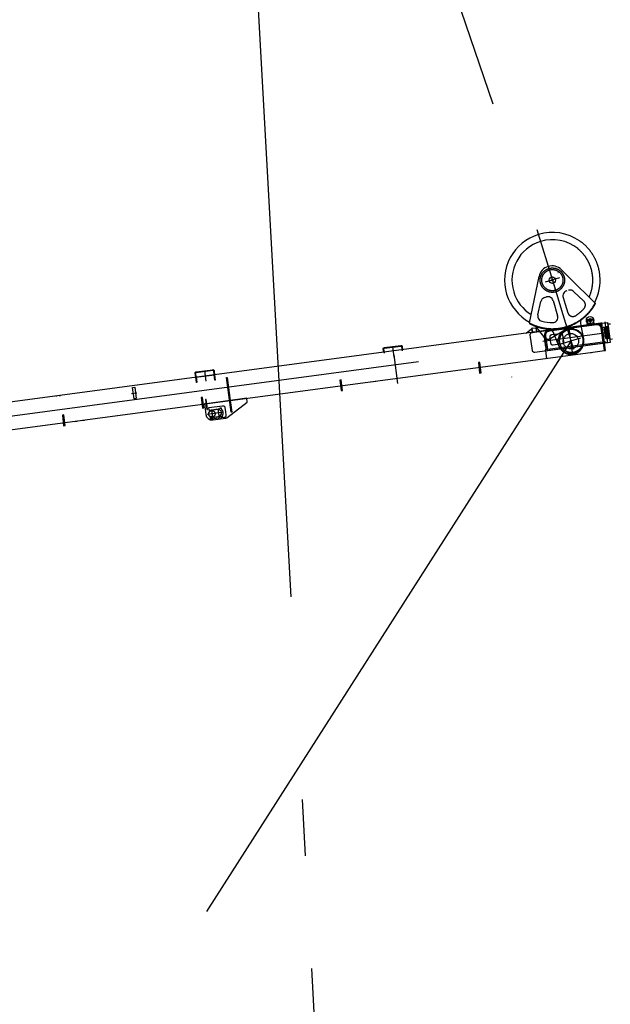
# Model space of a CAD drawing. Extents: x 26250 to 211390, y 12641 to 169243.
# Tile 114 of 132: x 196491 to 202055, y 21448 to 30720. Entities that reach past the tile are written whole.
import ezdxf

# ---------------------------------------------------------------- set-up
doc = ezdxf.new("R2010")
doc.units = 0
doc.header["$LTSCALE"] = 212.5
for name, pattern in [('CENTER', [50.5, 30, -9, 2.5, -9]), ('HIDDEN', [12.6, 8.4, -4.2]), ('PHANTOM', [58, 30, -9, 2.5, -5, 2.5, -9])]:
    doc.linetypes.add(name, pattern=pattern)
doc.layers.add('11', color=7, linetype='CONTINUOUS')
doc.layers.add('611', color=7, linetype='CONTINUOUS')

# ---------------------------------------------------------------- blocks, each defined once
blk = doc.blocks.new('*G73')
at = {"layer": '11', "color": 7, "linetype": 'CONTINUOUS'}
for p, q in [((201965.7, 27861.3), (196223.9, 27095.1)), ((201357.2, 27816.1), (201362, 27816.7)), ((201361.6, 27780.2), (201357.2, 27816.1)), ((201362, 27816.7), (201387, 27783.9)), ((201836.7, 27896.5), (201830.4, 27895.7)), ((201830.4, 27895.7), (201836.8, 27844.1)), ((201834.8, 27843.8), (201965.7, 27861.3)), ((201836.2, 27896.5), (201847.8, 27897.9)), ((201843.1, 27844.9), (201836.7, 27896.5)), ((201836.8, 27844.1), (201901.7, 27852.7)), ((201895.4, 27851.9), (201843.1, 27844.9)), ((201847.8, 27897.9), (201849, 27888.1)), ((201877.6, 27902), (201889.1, 27903.4)), ((201878.9, 27891.9), (201877.6, 27902)), ((201895.4, 27904.3), (201889.1, 27903.6)), ((201889.1, 27903.6), (201895.4, 27851.9)), ((201901.7, 27852.7), (201895.4, 27904.3)), ((201973.6, 27862.3), (201965.6, 27861.3)), ((201965.6, 27861.3), (202000, 27603.5)), ((202000, 27603.5), (201965.7, 27861.3)), ((201968.2, 27861.6), (202028.1, 27869.6)), ((202008, 27604.5), (201973.6, 27862.3)), ((202028.1, 27869.6), (202053.2, 27681.3)), ((202056.4, 27854), (202031.6, 27851)), ((202031.6, 27851), (202050.2, 27711.9)), ((202032.5, 27829.6), (202034.4, 27829.9)), ((202047, 27720.6), (202032.5, 27829.6)), ((201261.3, 27766.6), (201311.5, 27809.2)), ((201311.5, 27809.2), (201316.5, 27809.8)), ((201316.5, 27809.8), (201320.7, 27775.1)), ((201320.7, 27775.1), (201340.8, 27777.6)), ((201982.2, 27797.9), (202027.8, 27804)), ((201990.1, 27738.4), (201982.2, 27797.9)), ((202035.7, 27744.6), (201990.1, 27738.4)), ((202033.4, 27799.7), (202039.4, 27750.1)), ((199925.4, 27631.3), (200082, 27652.3)), ((199926.3, 27625.8), (200082.5, 27646.7)), ((200088.7, 27641.9), (200093.7, 27601.4)), ((200094.2, 27642.8), (200098, 27612.1)), ((202007.4, 27685.2), (201997.4, 27684)), ((201998.7, 27674), (202008.6, 27675.2)), ((202008.6, 27675.2), (202007.4, 27685.2)), ((202053.2, 27681.3), (202008.6, 27675.3)), ((202049, 27720.9), (202047, 27720.6)), ((202050.2, 27711.9), (202075, 27715)), ((196258.3, 26837.4), (201869.2, 27586.1)), ((199920, 27588.3), (199916.2, 27619.1)), ((199926.9, 27579.1), (199921.9, 27619.6)), ((201869.2, 27586.1), (202000, 27603.5)), ((202000, 27603.5), (202008, 27604.5)), ((200826.8, 27492.7), (200811.9, 27490.9)), ((200811.9, 27490.9), (200824.1, 27391.3)), ((200812.8, 27483.5), (200827.7, 27485.4)), ((200839.4, 27393.1), (200826.8, 27492.7)), ((198149.3, 27352), (198144.5, 27390.8)), ((198154.8, 27352.8), (198150.1, 27391.3)), ((198153.6, 27403), (198310.2, 27424)), ((198154.5, 27397.5), (198310.7, 27418.4)), ((198316.9, 27413.6), (198321.7, 27375.1)), ((198322.4, 27414.5), (198327.2, 27375.8)), ((198439.2, 27350.4), (198445.2, 27351.1)), ((198445.2, 27351.1), (198473.9, 27133.1)), ((200821.4, 27416), (200836.2, 27417.8)), ((200822.2, 27409.2), (200837.1, 27411)), ((200824.1, 27391.3), (200839.4, 27393.1)), ((198482.9, 27023.3), (198439.2, 27350.4)), ((199520.9, 27327.7), (199506, 27325.9)), ((199506, 27325.9), (199518.2, 27226.3)), ((199506.9, 27318.6), (199521.8, 27320.4)), ((199533.5, 27228.2), (199520.9, 27327.7)), ((199796.5, 27309.5), (199845.4, 27316.1)), ((196831.2, 27176.2), (196840.4, 27177.3)), ((196864.7, 27180.7), (196875.3, 27182)), ((199515.5, 27251), (199530.4, 27252.8)), ((199516.3, 27244.2), (199531.2, 27246)), ((199518.2, 27226.3), (199533.5, 27228.2)), ((198214.6, 27162.7), (198199.7, 27160.9)), ((198199.7, 27160.9), (198211.9, 27061.3)), ((198200.6, 27153.5), (198215.5, 27155.4)), ((198209.2, 27086), (198224.1, 27087.8)), ((198210, 27079.2), (198224.9, 27081)), ((198227.2, 27063.1), (198214.6, 27162.7)), ((198251.4, 27103.4), (198231.6, 27100.9)), ((198231.6, 27100.9), (198244.9, 27000.9)), ((198247.1, 27143.2), (198241.2, 27142.4)), ((198241.2, 27142.4), (198253.9, 27047.4)), ((198253, 27103.6), (198247.1, 27143.2)), ((198631.5, 27154.1), (198251.4, 27103.4)), ((198259.8, 27048.1), (198253, 27103.6)), ((198274.6, 27067.4), (198402.5, 27084.4)), ((198442.4, 26971.5), (198635.7, 27119.4)), ((198473.9, 27133.1), (198488.8, 27024.1)), ((198635.7, 27119.4), (198631.5, 27154.1)), ((196908.3, 26997.7), (196893.4, 26995.8)), ((196893.4, 26995.8), (196905.7, 26896.2)), ((196894.4, 26988.5), (196909.2, 26990.3)), ((196920.9, 26898.1), (196908.3, 26997.7)), ((198211.9, 27061.3), (198227.2, 27063.1)), ((198253.9, 27047.4), (198259.8, 27048.1)), ((198410, 27022.9), (198258.8, 27002.7)), ((198277.6, 27042.5), (198274.6, 27067.4)), ((198277.9, 27040.6), (198277.6, 27042.5)), ((198378.9, 27053.7), (198277.9, 27040.6)), ((198287.2, 26971.6), (198388.2, 26985)), ((198296.8, 27050), (198307.3, 26964.1)), ((198353.6, 27047.6), (198298.1, 27040.2)), ((198306.2, 26976.8), (198362.1, 26984.2)), ((198360.1, 27046.5), (198353.6, 27047.6)), ((198358.5, 27056.5), (198370.1, 26968.9)), ((198362.1, 26984.2), (198367.7, 26987)), ((198393, 27063), (198378, 27061.1)), ((198378, 27061.1), (198378.6, 27056)), ((198378.6, 27056), (198378.9, 27053.7)), ((198388.2, 26985), (198388.8, 26980.1)), ((198388.8, 26980.1), (198403.7, 26981.9)), ((198394.7, 27049.4), (198393, 27063)), ((198403.7, 26981.9), (198402.3, 26993.3)), ((198424.8, 27067.2), (198429.6, 27028.1)), ((198429.6, 27028.1), (198434.6, 26994.8)), ((198488.8, 27024.1), (198482.9, 27023.3)), ((196902.9, 26920.9), (196917.8, 26922.8)), ((196903.7, 26914.2), (196918.6, 26916)), ((196905.7, 26896.2), (196920.9, 26898.1)), ((197004.9, 26937), (197033.9, 26940.6)), ((197074, 26946.2), (197103.3, 26949.8)), ((198288, 26965.2), (198287.2, 26971.6)), ((198417.4, 26972.6), (198299.1, 26956.6)), ((198309.4, 26951.1), (198432.9, 26967.6))]:
    blk.add_line(p, q, dxfattribs=at)
at = {"layer": '11', "color": 7, "linetype": 'HIDDEN'}
for p, q in [((201318.4, 27774.7), (201636.6, 27817.4)), ((201476, 27795.9), (201926, 27856)), ((201927.3, 27846.1), (201477.3, 27786)), ((201765.5, 27834.6), (202028.1, 27869.6)), ((201842.8, 27844.9), (201834.8, 27843.8)), ((201979.4, 27814.7), (201997.4, 27683.9)), ((201988.3, 27823.9), (202020.1, 27827.8)), ((202011.8, 27716.1), (201997.3, 27824.9)), ((202033, 27829.9), (202020, 27828.3)), ((202020.1, 27827.7), (202034.6, 27718.9)), ((202028.1, 27869.6), (202033, 27829.9)), ((202031.8, 27834.6), (202033.8, 27834.8)), ((202032.5, 27829.6), (202031.8, 27834.6)), ((202033.4, 27829.9), (202047.9, 27720.9)), ((202033.8, 27834.8), (202049.6, 27715.9)), ((201321.3, 27603.8), (201301.2, 27752.4)), ((201340.8, 27777.7), (201361.6, 27780.3)), ((201387, 27783.9), (201424.2, 27735)), ((201436.2, 27731.6), (201426.2, 27730.4)), ((201452.2, 27611.3), (201434.8, 27742)), ((201448.7, 27637.4), (201436.2, 27731.6)), ((201438.7, 27722.1), (201443.7, 27719.2)), ((201444.3, 27743.3), (201462.1, 27612.5)), ((201494.7, 27672.3), (201487.4, 27731.9)), ((201495.7, 27719.2), (201625.4, 27797.9)), ((201503.8, 27754), (201583.1, 27764.8)), ((201605.3, 27747.6), (201613.5, 27688.2)), ((201987.5, 27682.7), (201970, 27813.4)), ((200509.9, 27667), (200489.7, 27664.5)), ((201440.6, 27698.4), (201441.3, 27692.4)), ((202007.4, 27685.2), (201442.3, 27609.8)), ((201443.5, 27599.9), (202008.6, 27675.3)), ((201448.7, 27637.4), (201449.5, 27631.5)), ((201596.3, 27665.9), (201517, 27655.1)), ((202052.8, 27681.2), (201823.4, 27650.6)), ((201987.2, 27684.6), (201987.5, 27682.6)), ((201997.4, 27683.9), (201987.5, 27682.7)), ((201987.5, 27682.6), (201997.4, 27683.8)), ((201997.4, 27683.8), (201996.1, 27694.2)), ((202008.6, 27675.3), (202007.4, 27685.2)), ((202011.8, 27716.1), (202034.6, 27718.9)), ((202011.8, 27716.1), (202034.6, 27718.9)), ((202034.6, 27718.9), (202047.9, 27720.9)), ((202047.7, 27715.7), (202047.1, 27720.6)), ((202049.6, 27715.9), (202047.7, 27715.7)), ((202047.9, 27720.9), (202052.8, 27681.2)), ((201661.6, 27629), (201343.5, 27586.6)), ((201442.3, 27609.8), (201443.5, 27599.9)), ((201443.6, 27599.9), (201452.2, 27530.5)), ((201451, 27621.5), (201461.9, 27614.5)), ((201452.2, 27611.3), (201451, 27621.5)), ((201462.1, 27612.5), (201452.2, 27611.3)), ((201462.1, 27612.5), (201452.2, 27611.3)), ((201461.9, 27614.5), (201462.1, 27612.5)), ((201869.2, 27586.1), (201877.2, 27587.1)), ((201242.6, 27503.9), (201242.8, 27502.3)), ((198155.9, 27302.5), (198149.8, 27352.1)), ((198154.8, 27352.8), (198160.6, 27305.5)), ((198328.7, 27325.6), (198322.6, 27375.2)), ((198327.7, 27375.9), (198333.8, 27326.2)), ((201123.2, 27355.3), (201124.1, 27354.1)), ((197554.8, 27257.6), (197574.6, 27260)), ((197574.6, 27260), (197589.1, 27151.2)), ((198160.9, 27303.2), (198155.9, 27302.5)), ((198160.6, 27305.5), (198160.9, 27303.2)), ((198333.8, 27326.2), (198328.7, 27325.6)), ((197569.3, 27148.8), (197554.8, 27257.6)), ((197589.1, 27151.2), (197569.3, 27148.8))]:
    blk.add_line(p, q, dxfattribs=at)
at = {"layer": '11', "color": 7, "linetype": 'CENTER'}
for p, q in [((201831.7, 27885.8), (201896.2, 27894.4)), ((201870.2, 27843.6), (201863.2, 27900.1)), ((202002.4, 27873.1), (202028.9, 27675)), ((202023.2, 27717.4), (202008.7, 27826.5)), ((201419.9, 27692.6), (202000.6, 27770.1)), ((201700.4, 27566.5), (201667.4, 27813.9)), ((202001.1, 27770), (202016, 27771.8)), ((202014, 27786.8), (202017.6, 27757)), ((202016, 27771.8), (202030.8, 27773.6)), ((193928.9, 26657.8), (201867.2, 27717)), ((200003.7, 27641.9), (200017.2, 27540.7)), ((200014.3, 27562.2), (200050.2, 27293.1)), ((200823.1, 27488.6), (200816.5, 27487.8)), ((200819.4, 27491.5), (200820.2, 27484.9)), ((198149.3, 27352), (198327.7, 27375.9)), ((198231.8, 27413.5), (198245.1, 27314.4)), ((200832.5, 27414.1), (200825.9, 27413.3)), ((200828.8, 27417), (200829.6, 27410.4)), ((199517.2, 27323.6), (199510.6, 27322.8)), ((199513.5, 27326.5), (199514.3, 27319.9)), ((197546.1, 27200.9), (197594, 27207.3)), ((199526.6, 27249.1), (199520, 27248.3)), ((199522.9, 27252), (199523.7, 27245.4)), ((198210.9, 27158.6), (198204.3, 27157.8)), ((198207.2, 27161.5), (198208, 27154.9)), ((198220.3, 27084.1), (198213.7, 27083.3)), ((198216.6, 27087), (198217.4, 27080.4)), ((196904.6, 26993.6), (196898, 26992.8)), ((196900.9, 26996.4), (196901.7, 26989.9)), ((196914, 26919.1), (196907.5, 26918.3)), ((196910.3, 26922), (196911.1, 26915.4))]:
    blk.add_line(p, q, dxfattribs=at)
at = {"layer": '11', "color": 7, "linetype": 'CONTINUOUS'}
for points in [[(201849, 27888.1), (201850.3, 27883.6), (201853, 27879.7), (201856.8, 27876.8), (201861.2, 27875.3), (201865.9, 27875.1), (201870.4, 27876.5), (201874.2, 27879.1), (201877.1, 27882.8), (201878.7, 27887.2), (201878.9, 27891.9)], [(202027.8, 27804), (202028.5, 27804), (202029.3, 27804), (202030, 27803.8), (202030.8, 27803.4), (202031.5, 27803), (202032.1, 27802.4), (202032.6, 27801.8), (202033, 27801.1), (202033.2, 27800.4), (202033.4, 27799.7)], [(202039.4, 27750.1), (202039.6, 27749.3), (202039.6, 27748.6), (202039.5, 27747.8), (202039.2, 27747.1), (202038.9, 27746.4), (202038.4, 27745.8), (202037.8, 27745.3), (202037.1, 27745), (202036.4, 27744.7), (202035.7, 27744.6)], [(199916.2, 27619.1), (199916.1, 27620.7), (199916.2, 27622.3), (199916.6, 27624), (199917.2, 27625.6), (199918.2, 27627.2), (199919.4, 27628.5), (199920.7, 27629.6), (199922.2, 27630.4), (199923.8, 27631), (199925.4, 27631.3)], [(200082, 27652.3), (200083.6, 27652.4), (200085.2, 27652.2), (200086.9, 27651.8), (200088.6, 27651.1), (200090.1, 27650.1), (200091.4, 27648.9), (200092.5, 27647.5), (200093.3, 27646), (200093.9, 27644.4), (200094.2, 27642.8)], [(200082.5, 27646.7), (200083.3, 27646.8), (200084.2, 27646.7), (200085, 27646.5), (200085.9, 27646.1), (200086.6, 27645.6), (200087.3, 27645), (200087.9, 27644.3), (200088.3, 27643.5), (200088.6, 27642.7), (200088.7, 27641.9)], [(199921.9, 27619.6), (199921.8, 27620.4), (199921.8, 27621.3), (199922, 27622.1), (199922.3, 27623), (199922.7, 27623.7), (199923.3, 27624.4), (199924, 27625), (199924.7, 27625.4), (199925.5, 27625.7), (199926.3, 27625.8)], [(198144.5, 27390.8), (198144.3, 27392.3), (198144.4, 27394), (198144.8, 27395.7), (198145.5, 27397.3), (198146.4, 27398.8), (198147.6, 27400.2), (198148.9, 27401.2), (198150.4, 27402.1), (198152, 27402.6), (198153.6, 27403)], [(198150.1, 27391.3), (198150, 27392.1), (198150, 27392.9), (198150.1, 27393.8), (198150.4, 27394.6), (198150.9, 27395.4), (198151.5, 27396.1), (198152.2, 27396.6), (198152.9, 27397), (198153.7, 27397.3), (198154.5, 27397.5)], [(198310.2, 27424), (198311.8, 27424.1), (198313.4, 27423.9), (198315.1, 27423.5), (198316.7, 27422.8), (198318.3, 27421.8), (198319.6, 27420.6), (198320.7, 27419.2), (198321.5, 27417.6), (198322.1, 27416.1), (198322.4, 27414.5)], [(198310.7, 27418.4), (198311.5, 27418.4), (198312.4, 27418.4), (198313.2, 27418.1), (198314.1, 27417.8), (198314.8, 27417.3), (198315.5, 27416.7), (198316.1, 27415.9), (198316.5, 27415.2), (198316.8, 27414.4), (198316.9, 27413.6)], [(198402.5, 27084.4), (198405.4, 27084.6), (198408.4, 27084.3), (198411.5, 27083.6), (198414.5, 27082.3), (198417.2, 27080.5), (198419.7, 27078.3), (198421.7, 27075.7), (198423.2, 27072.9), (198424.2, 27070.1), (198424.8, 27067.2)], [(198434.6, 26994.8), (198434.8, 26991.9), (198434.5, 26988.9), (198433.8, 26985.8), (198432.5, 26982.9), (198430.7, 26980.1), (198428.5, 26977.7), (198425.9, 26975.7), (198423.2, 26974.2), (198420.3, 26973.1), (198417.4, 26972.6)], [(198299.1, 26956.6), (198297.7, 26956.5), (198296.2, 26956.6), (198294.6, 26957), (198293.2, 26957.7), (198291.8, 26958.6), (198290.6, 26959.7), (198289.6, 26960.9), (198288.8, 26962.3), (198288.3, 26963.8), (198288, 26965.2)]]:
    blk.add_lwpolyline(points, dxfattribs=at)
at = {"layer": '11', "color": 7, "linetype": 'HIDDEN'}
for points in [[(201926, 27856), (201933, 27856.4), (201940.3, 27855.7), (201947.6, 27853.9), (201954.8, 27850.8), (201961.4, 27846.5), (201967.2, 27841.2), (201972, 27835.1), (201975.6, 27828.4), (201978.1, 27821.5), (201979.4, 27814.7)], [(201301.2, 27752.4), (201301.1, 27755.3), (201301.3, 27758.4), (201302.1, 27761.4), (201303.4, 27764.4), (201305.2, 27767.2), (201307.4, 27769.6), (201309.9, 27771.6), (201312.7, 27773.1), (201315.6, 27774.1), (201318.4, 27774.7)], [(201477.3, 27786), (201471.9, 27784.9), (201466.5, 27782.9), (201461.2, 27779.9), (201456.3, 27776.1), (201452.1, 27771.4), (201448.6, 27766.1), (201446.1, 27760.4), (201444.6, 27754.6), (201444, 27748.8), (201444.3, 27743.3)], [(201487.4, 27731.9), (201487.1, 27734.8), (201487.3, 27737.8), (201487.9, 27740.8), (201489.1, 27743.8), (201490.8, 27746.5), (201492.9, 27748.9), (201495.4, 27750.9), (201498.1, 27752.4), (201500.9, 27753.5), (201503.8, 27754)], [(201583.1, 27764.8), (201586, 27765), (201589, 27764.7), (201592.1, 27763.9), (201595, 27762.7), (201597.8, 27760.9), (201600.2, 27758.7), (201602.2, 27756.1), (201603.7, 27753.3), (201604.8, 27750.5), (201605.3, 27747.6)], [(201517, 27655.1), (201514.1, 27654.9), (201511.1, 27655.2), (201508, 27656), (201505, 27657.3), (201502.3, 27659.1), (201499.8, 27661.3), (201497.8, 27663.8), (201496.3, 27666.6), (201495.3, 27669.5), (201494.7, 27672.3)], [(201613.5, 27688.2), (201613.6, 27685.3), (201613.4, 27682.2), (201612.6, 27679.2), (201611.3, 27676.2), (201609.5, 27673.4), (201607.3, 27671), (201604.8, 27669), (201602, 27667.5), (201599.1, 27666.5), (201596.3, 27665.9)], [(201343.5, 27586.6), (201340.6, 27586.4), (201337.6, 27586.7), (201334.5, 27587.4), (201331.6, 27588.7), (201328.8, 27590.5), (201326.4, 27592.7), (201324.4, 27595.3), (201322.9, 27598.1), (201321.8, 27600.9), (201321.3, 27603.8)]]:
    blk.add_lwpolyline(points, dxfattribs=at)
at = {"layer": '11', "color": 7, "linetype": 'CONTINUOUS'}
for centre, radius in [((201864, 27890.1), 35), ((201864, 27890.1), 15), ((201683.6, 27692.3), 120), ((201683.6, 27692.3), 72.5), ((202015.9, 27772.1), 14), ((202015.9, 27771.9), 11.5)]:
    blk.add_circle(centre, radius, dxfattribs=at)
at = {"layer": '11', "color": 7, "linetype": 'HIDDEN'}
for centre, radius in [((201687.6, 27695.3), 110), ((202015.9, 27772.1), 11.5)]:
    blk.add_circle(centre, radius, dxfattribs=at)
at = {"layer": '11', "color": 7, "linetype": 'CENTER'}
blk.add_circle((198301.9, 27008.5), 30, dxfattribs=at)
at = {"layer": '11', "color": 7, "linetype": 'HIDDEN'}
for centre, radius, start, end in [((201932.4, 27808.4), 38, 7.60047, 97.59821), ((201463.9, 27765.3), 50, -142.71306, -120.3139), ((201482.4, 27748.4), 48, 97.59873, -172.39952), ((201469.7, 27761.9), 50, -121.30835, -58.73361)]:
    blk.add_arc(centre, radius, start, end, dxfattribs=at)
at = {"layer": '11', "color": 7, "linetype": 'CONTINUOUS'}
for centre, radius, start, end in [((202015.9, 27772.1), 11.5, -142.81502, 158.01483), ((198302.3, 27008.5), 57.9, -172.40025, -83), ((198302.3, 27008.5), 32, 97.59317, -83.00241), ((198363.8, 27016.7), 30, -82.40192, 96.99774), ((198363.8, 27016.7), 45.1, -31.2475, 46.53845), ((198430.3, 26987.4), 20, -82.38205, -52.59106)]:
    blk.add_arc(centre, radius, start, end, dxfattribs=at)
at = {"layer": '611', "color": 7, "linetype": 'CONTINUOUS'}
for p, q in [((201319.8, 27815.3), (201351.6, 27819.2)), ((201356, 27815.9), (201359.9, 27784.2)), ((201320.4, 27779.1), (201316.3, 27810.9)), ((201339, 27777.7), (201324.8, 27775.9))]:
    blk.add_line(p, q, dxfattribs=at)
at = {"layer": '611', "color": 7, "linetype": 'HIDDEN'}
blk.add_line((201357.1, 27779.8), (201339, 27777.5), dxfattribs=at)
at = {"layer": '611', "color": 7, "linetype": 'CONTINUOUS'}
for points in [[(201351.6, 27819.2), (201352.1, 27819.3), (201352.7, 27819.2), (201353.4, 27819.1), (201353.9, 27818.9), (201354.5, 27818.5), (201355, 27818.1), (201355.4, 27817.6), (201355.7, 27817.1), (201355.9, 27816.5), (201356, 27815.9)], [(201324.8, 27775.9), (201324.3, 27775.9), (201323.7, 27775.9), (201323.1, 27776), (201322.5, 27776.2), (201321.9, 27776.5), (201321.4, 27777), (201321, 27777.5), (201320.7, 27778), (201320.5, 27778.6), (201320.4, 27779.1)], [(201324.3, 27779.8), (201324.4, 27779.6)], [(201359.9, 27784.2), (201360, 27783.7), (201359.9, 27783.2), (201359.9, 27782.6), (201359.7, 27782.1), (201359.5, 27781.6), (201359.2, 27781.2), (201358.8, 27780.8), (201358.4, 27780.4), (201358, 27780.1), (201357.5, 27779.9)]]:
    blk.add_lwpolyline(points, dxfattribs=at)
at = {"layer": '611', "color": 7, "linetype": 'HIDDEN'}
blk.add_lwpolyline([(201357.5, 27779.9), (201357.1, 27779.8)], dxfattribs=at)
at = {"layer": '611', "color": 7, "linetype": 'CONTINUOUS'}
blk.add_arc((201320.3, 27811.4), 3.98, 97, -172.6485, dxfattribs=at)
blk = doc.blocks.new('*G75')
at = {"layer": '11', "color": 7, "linetype": 'CENTER'}
for p, q in [((201363.8, 28745.4), (201509.1, 28266.9)), ((201576.1, 28287.3), (201442.1, 28246.6)), ((201499.5, 28264), (201509.1, 28266.9)), ((201512, 28257.4), (201506.2, 28276.5)), ((201509.1, 28266.9), (201518.7, 28269.8)), ((201509.1, 28266.9), (201607.2, 27943.9)), ((201509.1, 28266.9), (201538.2, 28171.3)), ((201509.1, 28266.9), (201607.2, 27943.9)), ((201509.1, 28266.9), (201544, 28152.1)), ((201607.2, 27943.9), (201706.9, 27615.6))]:
    blk.add_line(p, q, dxfattribs=at)
at = {"layer": '11', "color": 7, "linetype": 'CONTINUOUS'}
for p, q in [((201293.9, 27863.8), (201383.7, 28301.6)), ((201433.2, 28282.8), (201431.3, 28283.2)), ((201593.9, 28365.5), (201683, 28277.7)), ((201454.8, 28211.6), (201453.1, 28210.5)), ((201436.1, 28103.6), (201452.7, 28108.7)), ((201610.7, 28104.4), (201629.5, 28042.3)), ((201372.6, 27939.3), (201401.9, 28066.9)), ((201515, 28075.4), (201558.8, 27931.5)), ((201900.9, 28063), (201912.2, 28051.7)), ((201912.2, 28051.6), (201916.6, 28049.3)), ((201551, 27696.6), (201515.3, 27781))]:
    blk.add_line(p, q, dxfattribs=at)
at = {"layer": '11', "color": 7, "linetype": 'HIDDEN'}
for p, q in [((201562.9, 28335.5), (201561.5, 28335.1)), ((201683, 28277.7), (201900.9, 28063)), ((201804.7, 28070.5), (201709.5, 28160.4)), ((201629.5, 28042.3), (201654.4, 27960.5)), ((201912.2, 28051.6), (201916.6, 28049.3)), ((201774.2, 27859.6), (201802.8, 27710.6)), ((201574.4, 27641.2), (201551, 27696.6))]:
    blk.add_line(p, q, dxfattribs=at)
at = {"layer": '11', "color": 7, "linetype": 'PHANTOM'}
blk.add_line((201774, 27719.9), (201606.6, 27669.1), dxfattribs=at)
at = {"layer": '11', "color": 7, "linetype": 'CONTINUOUS'}
blk.add_lwpolyline([(201912.2, 28051.7), (201911.4, 28050.2), (201910.8, 28048.9), (201910.2, 28047.8), (201909.6, 28046.8), (201909.2, 28046), (201908.8, 28045.2), (201908.4, 28044.6), (201908.1, 28044), (201907.8, 28043.4), (201907.5, 28042.9)], dxfattribs=at)
at = {"layer": '11', "color": 7, "linetype": 'HIDDEN'}
for radius in [115, 100]:
    blk.add_circle((201509.1, 28266.9), radius, dxfattribs=at)
at = {"layer": '11', "color": 7, "linetype": 'CONTINUOUS'}
for centre, radius in [((201509.1, 28266.9), 30), ((201683.5, 27692.8), 72.5)]:
    blk.add_circle(centre, radius, dxfattribs=at)
for centre, radius, start, end in [((201509.1, 28266.9), 450, 106.89514, -163.10453), ((201509.1, 28266.9), 450, 55.38558, 106.89297), ((201509.1, 28266.9), 381, 106.89584, -163.10462), ((201509.1, 28266.9), 381, 51.16622, 106.89242), ((201506.2, 28276.5), 125, 45.4067, 168.40258), ((201509.1, 28266.9), 450, -27.66144, 5.50929), ((201509.1, 28267), 450, -163.10599, -118.55253), ((201509.1, 28266.9), 381, -163.10712, -121.6789), ((201450.6, 28055.8), 50, 106.89019, 167.12899), ((201467.2, 28060.9), 50, 16.8957, 106.9098), ((201658.5, 28119), 50, 106.87811, -163.10325), ((201509.3, 28266.8), 461.8, -35.17168, -28.10094), ((201421.4, 27928.2), 50.1, 167.19512, -104.50431), ((201510.9, 27916.9), 50, -89.69182, 16.93462), ((201509.1, 28267), 457.1, -118.09333, -94.50928), ((201509.1, 28266.8), 399.8, -104.5131, -89.69398), ((201509.1, 28267.1), 462.2, -98.74318, -91.92932), ((201469.3, 27761.5), 50, 22.9335, 85.49354)]:
    blk.add_arc(centre, radius, start, end, dxfattribs=at)
at = {"layer": '11', "color": 7, "linetype": 'HIDDEN'}
for centre, radius, start, end in [((201509.1, 28266.9), 381, 16.89264, 51.16544), ((201509.1, 28266.9), 450, 16.89183, 55.38348), ((201509.2, 28267), 380.9, -24.54515, 16.8963), ((201509, 28266.9), 450.1, 5.50737, 16.89234), ((201675.1, 28123.9), 50.1, 46.72274, 106.82453), ((201509.2, 28266.5), 461.6, -81.57876, -35.14057), ((201509.1, 28266.9), 457, -81.33567, -33.59604), ((201509.1, 28266.9), 400, -56.51443, -41.69982), ((201770.4, 28034.1), 50, -41.69575, 46.65978), ((201509.3, 28266.8), 461.8, -35.17168, -28.10094), ((201508.7, 28267.2), 457.5, -33.59344, -28.10774), ((201702.2, 27975), 50, -163.14194, -56.52839), ((201823.3, 27869), 50, 128.29165, -169.13361), ((201509.1, 28266.9), 462, -118.10599, -81.58024), ((201509.1, 28266.9), 457, -118.10685, -81.33631), ((201684.9, 27688.1), 120, -157.02689, 10.81323)]:
    blk.add_arc(centre, radius, start, end, dxfattribs=at)

msp = doc.modelspace()

# ---------------------------------------------------------------- linework, layer by layer
at = {"layer": '11', "color": 7, "linetype": 'PHANTOM'}
for p, q in [((186940, 70950), (201451.2, 28457.3)), ((196636.6, 68568.8), (199499.9, 17116.8)), ((201683.6, 27692.5), (194939.7, 17141.2))]:
    msp.add_line(p, q, dxfattribs=at)

# ---------------------------------------------------------------- block references
at = {"layer": '11', "color": 7, "linetype": 'CONTINUOUS'}
for name in ['*G75', '*G73']:
    msp.add_blockref(name, (0, 0), dxfattribs=at)

doc.saveas('drawing.dxf')
